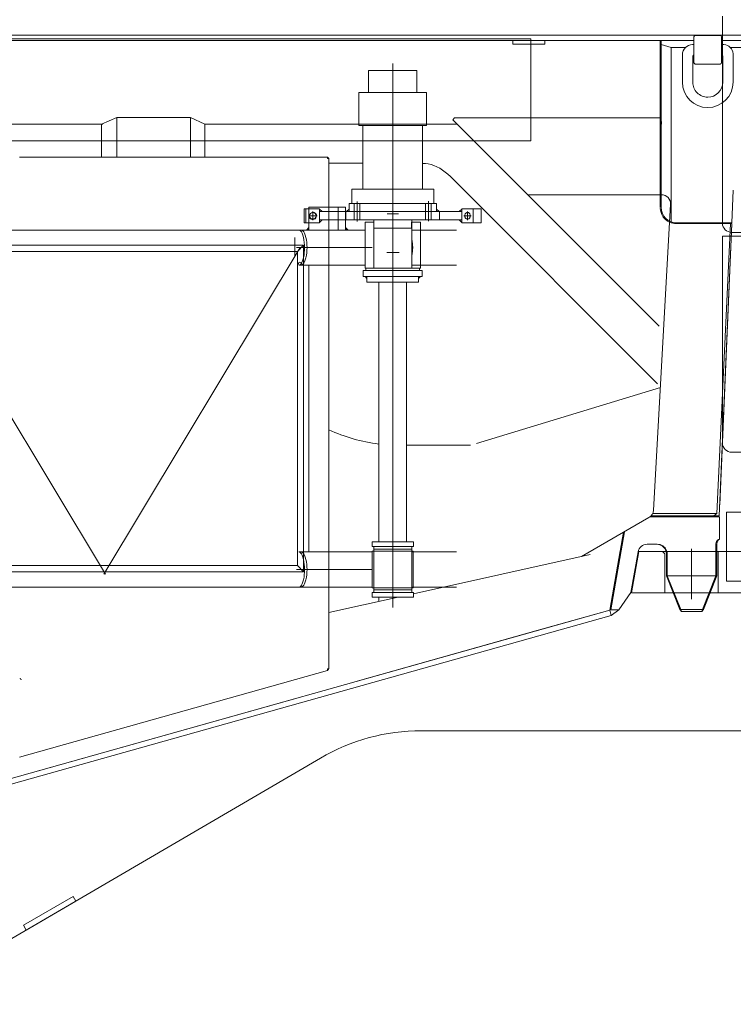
# Model space of a CAD drawing. Extents: x 9713 to 74602, y 19909 to 104081.
# Tile 15 of 25: x 64134 to 65685, y 22098 to 24238. Entities that reach past the tile are written whole.
import ezdxf

# ---------------------------------------------------------------- set-up
doc = ezdxf.new("R2010")
doc.units = 0
doc.header["$LTSCALE"] = 100
doc.header["$MEASUREMENT"] = 0
doc.linetypes.add('CENTER', pattern=[50.5, 30, -9, 2.5, -9])
doc.layers.add('11', color=7, linetype='Continuous')

# ---------------------------------------------------------------- blocks, each defined once
blk = doc.blocks.new('*G7')
at = {"layer": '11', "color": 7, "linetype": 'Continuous', "lineweight": 9}
for p, q in [((65661.8, 23796.1), (65661.8, 24246.1)), ((65661.8, 23318.1), (65661.8, 23768.1)), ((65661.8, 23768.1), (65708.7, 23768.1)), ((66172.2, 23776.1), (65681.8, 23776.1)), ((66172.2, 23298.1), (65681.8, 23298.1)), ((65670.5, 23168.1), (66922.3, 23168.1)), ((65670.5, 23018.1), (65670.5, 23168.1)), ((65464.3, 22992.1), (65480.2, 23082.1)), ((65480.2, 23082.1), (65670.5, 23082.1)), ((67964.3, 23018.1), (65670.5, 23018.1)), ((65969.8, 22992.1), (65464.3, 22992.1))]:
    blk.add_line(p, q, dxfattribs=at)
at = {"layer": '11', "color": 7, "linetype": 'CENTER', "lineweight": 9}
for p, q in [((65680.5, 23168.1), (66155.9, 23168.1)), ((65480.2, 23082.1), (65464.3, 22992.1)), ((65480.2, 23082.1), (65464.3, 22992.1)), ((65670.5, 23082.1), (65480.2, 23082.1)), ((65531.8, 23082.1), (65480.2, 23082.1)), ((65536.8, 23077.1), (65531.8, 23082.1)), ((65535.6, 23082.1), (65654, 23082.1)), ((65536.8, 22992.1), (65536.8, 23077.1)), ((65594.8, 22978.3), (65594.8, 23088.3)), ((65594.8, 23088.3), (65594.8, 22978.3)), ((65652.8, 22992.1), (65652.8, 23082.1)), ((65652.8, 23082.1), (65969.8, 23082.1)), ((65464.3, 22992.1), (65969.8, 22992.1)), ((65464.3, 22992.1), (65538.3, 22992.1)), ((65969.8, 22992.1), (65536.8, 22992.1)), ((65538.3, 22992.1), (65652.8, 22992.1))]:
    blk.add_line(p, q, dxfattribs=at)
at = {"layer": '11', "color": 7, "linetype": 'Continuous', "lineweight": 9}
for centre in [(65681.8, 23796.1), (65681.8, 23318.1)]:
    blk.add_arc(centre, 20, 180, -90, dxfattribs=at)
blk = doc.blocks.new('*G41')
at = {"layer": '11', "color": 7, "linetype": 'Continuous', "lineweight": 9}
for p, q in [((63588.3, 24193.1), (65599.8, 24193.1)), ((65786.3, 24205.1), (63596.3, 24205.1)), ((63596.3, 24193.1), (65526.5, 24193.1)), ((65516.5, 24193.1), (63596.3, 24193.1)), ((65244.9, 24197.1), (63719.8, 24197.1)), ((64686.8, 24193.1), (64652.6, 24193.1)), ((65205.8, 24185.1), (65205.8, 24193.1)), ((65205.8, 24193.1), (65275.8, 24193.1)), ((65244.9, 23975.1), (65244.9, 24197.1)), ((65275.8, 24193.1), (65275.8, 24185.1)), ((65599.8, 24193.1), (65518.5, 24193.1)), ((65526.5, 24193.1), (65526.5, 24030.1)), ((65599.8, 24193.1), (65528.5, 24193.1)), ((65528.5, 24193.1), (65528.5, 23830.1)), ((65599.8, 24201), (65599.8, 24145)), ((65656.8, 24204), (65602.8, 24204)), ((65659.8, 24145), (65659.8, 24201)), ((65659.8, 24193.1), (65786.3, 24193.1)), ((65787.7, 24193.1), (65659.8, 24193.1)), ((65787.7, 24193.1), (65659.8, 24193.1)), ((65265.8, 24185.1), (65205.8, 24185.1)), ((65259.8, 24185.1), (65265.8, 24185.1)), ((65275.8, 24185.1), (65265.8, 24185.1)), ((65550.4, 24178), (65528.5, 24184.7)), ((65550.4, 24178), (65581.6, 24178)), ((65550.4, 23799), (65550.4, 24178)), ((65599.8, 24184.2), (65596.8, 24184.2)), ((65664.8, 24184.2), (65659.8, 24184.2)), ((65679.3, 24178), (65779.8, 24178)), ((65574.8, 24162.2), (65574.8, 24102.5)), ((65597.3, 24102.5), (65597.3, 24159.7)), ((65599.3, 24161.7), (65599.8, 24161.7)), ((65659.8, 24161.7), (65660.3, 24161.7)), ((65662.3, 24159.7), (65662.3, 24102.5)), ((65684.8, 24102.5), (65684.8, 24164.2)), ((64944.9, 24128.1), (64892.4, 24128.1)), ((64892.4, 24128.1), (64892.4, 24080.1)), ((64997.4, 24128.1), (64944.9, 24128.1)), ((64997.4, 24080.1), (64997.4, 24128.1)), ((65602.8, 24142), (65656.8, 24142)), ((64871.4, 24008.1), (64871.4, 24080.1)), ((64871.4, 24080.1), (65018.4, 24080.1)), ((64892.4, 24080.1), (64997.4, 24080.1)), ((65018.4, 24080.1), (65018.4, 24008.1)), ((65550.4, 23799), (65550.4, 24040.3)), ((64344.8, 24025.6), (64311.4, 24011.1)), ((64344.8, 24025.6), (64344.8, 23939.6)), ((64504.8, 24025.6), (64344.8, 24025.6)), ((64504.8, 23939.6), (64504.8, 24025.6)), ((64536.2, 24011.1), (64504.8, 24025.6)), ((65075.2, 24020.9), (65079.4, 24025.1)), ((65524.1, 23571.9), (65075.2, 24020.9)), ((65079.4, 24025.1), (65526.5, 24025.1)), ((65526.5, 24025.1), (65526.5, 24011.1)), ((65528.5, 24035.9), (65528.5, 23857.9)), ((64314.7, 24011.1), (63596.3, 24011.1)), ((64311.4, 24011.1), (64311.6, 23939.6)), ((64536, 23939.6), (64536.2, 24011.1)), ((65085, 24011.1), (64536.2, 24011.1)), ((65018.4, 24008.1), (64871.4, 24008.1)), ((64879.9, 23870.1), (64879.9, 24008.1)), ((64879.9, 24008.1), (65009.9, 24008.1)), ((65009.9, 24008.1), (65009.9, 23870.1)), ((65529, 24011.1), (65526.5, 24011.1)), ((65526.5, 24011.1), (65526.5, 23830.1)), ((65526.5, 24011.1), (65526.5, 23857.9)), ((65529, 24017.1), (65529, 24011.1)), ((63719.8, 23975.1), (65244.9, 23975.1)), ((64803, 23939.6), (64132.9, 23939.6)), ((64806, 23936.6), (64803, 23939.6)), ((64803, 23939.6), (64803, 23936.6)), ((64806, 23936.6), (64803, 23939.6)), ((64805.7, 23936.6), (64803, 23939.3)), ((64803, 23939), (64805.4, 23936.6)), ((64805, 23936.6), (64803, 23938.6)), ((64803, 23938.3), (64804.7, 23936.6)), ((64804.3, 23936.6), (64803, 23937.9)), ((64803, 23937.6), (64804, 23936.6)), ((64803.6, 23936.6), (64803, 23937.2)), ((64803, 23936.9), (64803.3, 23936.6)), ((64803, 23936.6), (64806, 23936.6)), ((64806, 22827.6), (64806, 23936.6)), ((64806, 23926.5), (64879.9, 23926.5)), ((65070.5, 23897.2), (65520.7, 23447)), ((64855.9, 23839.1), (64855.9, 23870.1)), ((64855.9, 23870.1), (65033.9, 23870.1)), ((65009.9, 23870.1), (64879.9, 23870.1)), ((65033.9, 23870.1), (65033.9, 23839.1)), ((65682.4, 23797.1), (65685.4, 23867.7)), ((65682.4, 23797.1), (65685.4, 23867.7)), ((65238.2, 23857.9), (65529.2, 23857.9)), ((64752.2, 23797.1), (64752.2, 23827.1)), ((64752.2, 23827.1), (64756.2, 23827.1)), ((64785.9, 23827.1), (64756.2, 23827.1)), ((64756.2, 23827.1), (64756.2, 23797.1)), ((64762.7, 23781.2), (64762.7, 23831.2)), ((64762.7, 23831.2), (64842.3, 23831.2)), ((64785.9, 23797.1), (64785.9, 23827.1)), ((64785.9, 23826.8), (64791.6, 23821.1)), ((64785.9, 23821.1), (64785.9, 23826.8)), ((64826.5, 23781.1), (64826.5, 23831.2)), ((64842.3, 23831.2), (64842.3, 23781.2)), ((64849.8, 23826.8), (64844.2, 23821.1)), ((65039.8, 23839.1), (64849.8, 23839.1)), ((64849.8, 23839.1), (64849.8, 23821.1)), ((64849.8, 23821.1), (64849.8, 23826.8)), ((64944.9, 23839.1), (64855.9, 23839.1)), ((64861.3, 23821.1), (64861.3, 23839.1)), ((64873.3, 23821.1), (64873.3, 23839.1)), ((65033.9, 23839.1), (64944.9, 23839.1)), ((65016.3, 23839.1), (65016.3, 23821.1)), ((65028.3, 23839.1), (65028.3, 23821.1)), ((65039.8, 23821.1), (65039.8, 23839.1)), ((65039.8, 23826.8), (65045.5, 23821.1)), ((65039.8, 23821.1), (65039.8, 23826.8)), ((65095.1, 23826.8), (65089.5, 23821.1)), ((65095.1, 23797.1), (65095.1, 23827.1)), ((65095.1, 23827.1), (65120, 23827.1)), ((65095.1, 23821.1), (65095.1, 23826.8)), ((65136.8, 23827.1), (65120, 23827.1)), ((65120, 23827.1), (65120, 23797.1)), ((65136.8, 23797.1), (65136.8, 23827.1)), ((65549.2, 23836.7), (65511.9, 23172.2)), ((64785.9, 23803.1), (64785.9, 23821.1)), ((64785.9, 23821.1), (65095.1, 23821.1)), ((64791.6, 23821.1), (64785.9, 23821.1)), ((64842.8, 23821.1), (64842.8, 23803.1)), ((65046.8, 23821.1), (64842.8, 23821.1)), ((64844.2, 23821.1), (64849.8, 23821.1)), ((64849.8, 23821.1), (65039.8, 23821.1)), ((64861.3, 23803.1), (64861.3, 23821.1)), ((64862.4, 23821.1), (64872.3, 23821.1)), ((64873.3, 23803.1), (64873.3, 23821.1)), ((65016.3, 23821.1), (65016.3, 23803.1)), ((65028.3, 23821.1), (65028.3, 23803.1)), ((65045.5, 23821.1), (65039.8, 23821.1)), ((65046.8, 23803.1), (65046.8, 23821.1)), ((65089.5, 23821.1), (65095.1, 23821.1)), ((65095.1, 23821.1), (65095.1, 23803.1)), ((64756.2, 23797.1), (64752.2, 23797.1)), ((64756.2, 23797.1), (64785.9, 23797.1)), ((64762.7, 23786.8), (64757.1, 23781.2)), ((64759.2, 23781.2), (64758.1, 23782.2)), ((64758.7, 23782.8), (64760.3, 23781.2)), ((64761.4, 23781.2), (64759.3, 23783.3)), ((64759.8, 23783.9), (64762.6, 23781.2)), ((64762.7, 23782.1), (64760.4, 23784.5)), ((64761, 23785), (64762.7, 23783.2)), ((64762.7, 23784.4), (64761.5, 23785.6)), ((64762.1, 23786.2), (64762.7, 23785.5)), ((64762.7, 23781.2), (64762.7, 23786.8)), ((64762.7, 23786.6), (64762.7, 23786.7)), ((65095.1, 23803.1), (64785.9, 23803.1)), ((64785.9, 23797.5), (64791.6, 23803.1)), ((64791.6, 23803.1), (64785.9, 23803.1)), ((64785.9, 23803.1), (64785.9, 23797.5)), ((64842.3, 23786.8), (64847.9, 23781.2)), ((64842.3, 23781.2), (64842.3, 23786.8)), ((64842.3, 23786.6), (64842.3, 23786.7)), ((64843, 23786.2), (64842.3, 23785.5)), ((64842.3, 23784.4), (64843.5, 23785.6)), ((64844.1, 23785), (64842.3, 23783.2)), ((64842.3, 23782.1), (64844.6, 23784.5)), ((64845.2, 23783.9), (64842.5, 23781.2)), ((64842.8, 23803.1), (65046.8, 23803.1)), ((64843.6, 23781.2), (64845.8, 23783.3)), ((64846.3, 23782.8), (64844.7, 23781.2)), ((64845.9, 23781.2), (64846.9, 23782.2)), ((64884.9, 23698.1), (64884.9, 23798.1)), ((64884.9, 23798.1), (64903.9, 23798.1)), ((64903.6, 23797.2), (64903.6, 23803.1)), ((64903.6, 23803.1), (64910.7, 23803.1)), ((64903.6, 23704.1), (64903.6, 23797.2)), ((64903.9, 23798.1), (64903.9, 23785.1)), ((64903.9, 23785.1), (64985.8, 23785.1)), ((64910.6, 23803.1), (64910.6, 23803.1)), ((64910.7, 23803.1), (64979, 23803.1)), ((64986.1, 23803.1), (64979, 23803.1)), ((64979.1, 23803.1), (64979.1, 23803.1)), ((64985.8, 23785.1), (64985.8, 23798.1)), ((64985.8, 23798.1), (65004.9, 23798.1)), ((64986.1, 23797.7), (64985.8, 23797.4)), ((64986.1, 23797.2), (64986.1, 23803.1)), ((64986.1, 23797.2), (64986.1, 23704.1)), ((65004.9, 23798.1), (65004.9, 23698.1)), ((65095.1, 23797.5), (65089.5, 23803.1)), ((65089.5, 23803.1), (65095.1, 23803.1)), ((65095.1, 23803.1), (65095.1, 23797.5)), ((65120, 23797.1), (65095.1, 23797.1)), ((65120, 23797.1), (65136.8, 23797.1)), ((65551.5, 23797.1), (65561.5, 23797.1)), ((65551.5, 23797.1), (65561.5, 23797.1)), ((65679.1, 23795.1), (65561.4, 23795.1)), ((65561.5, 23797.1), (65682.4, 23797.1)), ((65561.5, 23797.1), (65682.4, 23797.1)), ((65649.6, 23165.2), (65679.2, 23795.1)), ((65654.8, 23159.9), (65682.3, 23795.1)), ((65655.8, 23184), (65682.3, 23795.1)), ((65682.3, 23795.1), (65679.2, 23795.1)), ((65679.2, 23795.1), (65682.3, 23795.1)), ((65682.3, 23795.1), (65681.9, 23786.8)), ((63656, 23781.2), (64740.8, 23781.2)), ((64740.8, 23781.2), (64745.5, 23781.2)), ((64884.8, 23781.2), (64745.5, 23781.2)), ((64757.1, 23781.2), (64762.7, 23781.2)), ((64757.6, 23781.6), (64758, 23781.2)), ((64842.3, 23781.2), (64762.7, 23781.2)), ((64847.9, 23781.2), (64842.3, 23781.2)), ((64847.5, 23781.6), (64847, 23781.2)), ((65083.7, 23781.2), (64986.1, 23781.2)), ((64986.1, 23781.2), (65083.7, 23781.2)), ((65004.9, 23705.1), (65004.9, 23781.2)), ((64751.1, 23748.1), (63456.1, 23748.1)), ((64737.6, 23734.6), (64751.1, 23748.1)), ((64737.6, 23734.6), (64751.1, 23748.1)), ((64751.1, 23748.1), (64751.1, 23038.1)), ((63469.6, 23734.6), (64737.6, 23734.6)), ((64737.6, 23051.6), (64737.6, 23734.6)), ((64745.5, 23705.1), (64740.7, 23705.1)), ((64745.5, 23705.1), (64884.8, 23705.1)), ((64751.1, 23705), (64762.4, 23705)), ((64762.4, 23705), (64762.4, 23081.2)), ((65004.9, 23698.1), (64884.9, 23698.1)), ((64886.4, 23693.1), (64886.4, 23698.1)), ((64886.4, 23698.1), (64903.6, 23698.1)), ((64903.6, 23704.1), (64903.6, 23698.1)), ((64903.6, 23698.1), (64910.7, 23698.1)), ((64910.6, 23698.1), (64910.6, 23698.2)), ((64986.1, 23698.1), (64979, 23698.1)), ((64986.1, 23705.1), (65083.7, 23705.1)), ((65083.7, 23705.1), (64986.1, 23705.1)), ((64986.1, 23704.1), (64986.1, 23698.1)), ((64986.1, 23698.1), (65003.4, 23698.1)), ((65003.4, 23698.1), (65003.4, 23693.1)), ((64880.8, 23680.1), (64880.8, 23693.1)), ((64880.8, 23693.1), (64886.4, 23693.1)), ((65008.8, 23680.1), (64880.8, 23680.1)), ((64888.8, 23675.9), (64884.6, 23680.1)), ((64884.6, 23680.1), (64888.8, 23680.1)), ((64886.4, 23693.1), (65003.4, 23693.1)), ((64888.8, 23680.1), (64888.8, 23668.1)), ((65000.8, 23680.1), (64888.8, 23680.1)), ((64888.8, 23680.1), (64888.8, 23675.9)), ((65000.8, 23668.1), (65000.8, 23680.1)), ((65000.8, 23675.9), (65005.1, 23680.1)), ((65005.1, 23680.1), (65000.8, 23680.1)), ((65000.8, 23680.1), (65000.8, 23675.9)), ((65003.4, 23693.1), (65008.8, 23693.1)), ((65008.8, 23693.1), (65008.8, 23680.1)), ((64888.8, 23668.1), (65000.8, 23668.1)), ((64914.7, 23172.3), (64914.7, 23668.1)), ((64975, 23668.1), (64975, 23105.5)), ((65127.3, 23317.2), (65526.9, 23438.6)), ((65113.8, 23313.1), (64975, 23313.1)), ((64914.7, 23105.5), (64914.7, 23172.3)), ((65509.8, 23165.2), (65649.6, 23165.2)), ((65649.6, 23165.2), (65643.4, 23159.9)), ((65502, 23156), (65355.3, 23071.4)), ((65655.4, 23157.9), (65504.3, 23157.9)), ((65643.4, 23159.9), (65506.7, 23159.9)), ((65506.7, 23159.9), (65654.8, 23159.9)), ((65655.4, 23109.1), (65655.4, 23157.9)), ((65416.8, 22954.8), (65446.7, 23124.1)), ((65448.9, 23125.4), (65418.9, 22955.4)), ((65446.7, 23124.1), (65440.7, 23090.3)), ((64989.8, 23103.1), (64899.8, 23103.1)), ((64899.8, 23103.1), (64899.8, 23093.1)), ((64914.7, 23105.5), (64914.7, 23103.1)), ((64914.7, 23103.1), (64917.6, 23103.1)), ((64972.1, 23103.1), (64917.6, 23103.1)), ((64975, 23103.1), (64972.1, 23103.1)), ((64975, 23105.5), (64975, 23103.1)), ((64989.8, 23093.1), (64989.8, 23103.1)), ((65498.1, 23097.9), (65519.8, 23097.9)), ((65647.7, 23029.1), (65647.7, 23099.9)), ((65649.8, 23029.1), (65649.8, 23099.1)), ((64740.8, 23081.2), (64745.5, 23081.2)), ((64745.5, 23081.2), (64900.4, 23081.2)), ((64762.4, 23081.2), (64751.1, 23081.2)), ((64899.8, 23093.1), (64989.8, 23093.1)), ((64900.4, 23083.1), (64900.4, 23003.1)), ((64989.3, 23083.1), (64900.4, 23083.1)), ((64903.6, 23087.2), (64903.6, 23093.1)), ((64903.6, 23093.1), (64910.7, 23093.1)), ((64903.6, 22999.1), (64903.6, 23087.2)), ((64903.6, 23087.2), (64986.1, 23087.2)), ((64910.6, 23093.1), (64910.6, 23093.1)), ((64972.4, 23083.1), (64917.4, 23083.1)), ((64986.1, 23093.1), (64979, 23093.1)), ((64979.1, 23093.1), (64979.1, 23093.1)), ((64986.1, 23087.2), (64986.1, 23093.1)), ((64986.1, 23087.2), (64986.1, 22999.1)), ((65083.7, 23081.2), (64986.1, 23081.2)), ((64986.1, 23081.2), (65083.7, 23081.2)), ((64989.3, 23003.1), (64989.3, 23083.1)), ((64989.3, 23081.2), (64989.3, 23005.1)), ((65374.3, 23075.6), (64989.8, 22990.5)), ((65416.8, 22954.8), (65439.6, 23083.9)), ((65462.8, 22993.1), (65478.4, 23081.4)), ((65539.8, 23077.9), (65539.8, 23029.1)), ((65541.8, 23077.9), (65541.8, 23029.5)), ((64751.1, 23038.1), (63456.1, 23038.1)), ((63469.6, 23051.6), (64737.6, 23051.6)), ((64751.1, 23038.1), (64737.6, 23051.6)), ((64737.6, 23051.6), (64751.1, 23038.1)), ((65539.8, 23029.1), (65568.8, 22955.9)), ((65541.8, 23029.5), (65571, 22955.9)), ((65542, 23029.1), (65647.7, 23029.1)), ((65618.7, 22955.9), (65647.7, 23029.1)), ((65620.8, 22955.9), (65649.8, 23029.1)), ((65647.8, 23029.5), (65649.8, 23029.1)), ((64741.5, 23005.1), (63860.6, 23005.1)), ((64745.5, 23005.1), (64740.7, 23005.1)), ((64900.4, 23005.1), (64745.5, 23005.1)), ((64899.8, 22983.1), (64899.8, 22993.1)), ((64899.8, 22993.1), (64989.8, 22993.1)), ((64900.4, 23003.1), (64989.3, 23003.1)), ((64903.6, 22999.1), (64986.1, 22999.1)), ((64903.6, 22999.1), (64903.6, 22993.1)), ((64903.6, 22993.1), (64910.7, 22993.1)), ((64910.6, 22993.1), (64910.6, 22993.2)), ((64972.4, 23003.1), (64917.4, 23003.1)), ((64986.1, 22993.1), (64979, 22993.1)), ((64979.1, 22993.1), (64979.1, 22993.2)), ((64986.1, 23005.1), (65083.7, 23005.1)), ((65083.7, 23005.1), (64986.1, 23005.1)), ((64986.1, 22999.1), (64986.1, 22993.1)), ((64989.8, 22993.1), (64989.8, 22983.1)), ((65436.7, 22955.4), (65462.8, 22993.1)), ((64956.5, 22983.1), (64806, 22949.8)), ((64989.8, 22983.1), (64899.8, 22983.1)), ((64914.7, 22973.9), (64914.7, 22983.1)), ((65416.8, 22954.8), (63126.5, 22310.8)), ((64867.2, 22800.2), (65416.8, 22954.8)), ((65260.8, 22910.9), (65416.8, 22954.8)), ((65406.5, 22951.9), (65416.8, 22954.8)), ((65416.8, 22954.8), (65406.5, 22951.9)), ((65406.5, 22951.9), (65416.8, 22954.8)), ((65416.8, 22954.8), (65418.9, 22955.4)), ((65420, 22943.2), (65416.8, 22954.8)), ((65420, 22943.2), (65416.8, 22954.8)), ((65420, 22943.2), (65416.8, 22954.8)), ((65418.9, 22955.4), (65436.7, 22955.4)), ((65418.9, 22955.4), (65436.7, 22955.4)), ((65418.9, 22955.4), (65436.7, 22955.4)), ((65436.7, 22955.4), (65420, 22943.2)), ((65571, 22955.9), (65568.8, 22955.9)), ((65568.8, 22955.9), (65572.5, 22951.9)), ((65568.8, 22955.9), (65572.5, 22951.9)), ((65571, 22955.9), (65618.7, 22955.9)), ((65572.5, 22951.9), (65571, 22955.9)), ((65572.5, 22951.9), (65617.1, 22951.9)), ((65617.1, 22951.9), (65618.7, 22955.9)), ((65620.8, 22955.9), (65617.1, 22951.9)), ((65617.1, 22951.9), (65620.8, 22955.9)), ((65618.7, 22955.9), (65620.8, 22955.9)), ((63139.8, 22302.1), (65420, 22943.2)), ((65406.5, 22939.4), (65420, 22943.2)), ((64867.2, 22800.2), (65260.8, 22910.9)), ((64132.9, 22635.1), (64803, 22823.8)), ((64806, 22827.6), (64803, 22823.8)), ((64803, 22826.9), (64806, 22827.6)), ((64803, 22823.8), (64806, 22827.6)), ((64803, 22823.8), (64803, 22826.9)), ((64803, 22826.7), (64804.3, 22825.4)), ((64804, 22825), (64803, 22826)), ((64803, 22825.3), (64803.7, 22824.6)), ((64803.3, 22824.2), (64803, 22824.6)), ((64803, 22823.9), (64803, 22823.9)), ((64803.4, 22824.3), (64803.4, 22827)), ((64804.6, 22825.8), (64803.4, 22827)), ((64803.9, 22827.1), (64803.9, 22824.9)), ((64804, 22827.1), (64804.9, 22826.2)), ((64804.4, 22825.5), (64804.4, 22827.2)), ((64805.2, 22826.6), (64804.6, 22827.3)), ((64804.9, 22827.3), (64804.9, 22826.2)), ((64805.1, 22827.4), (64805.5, 22827)), ((64805.4, 22826.8), (64805.4, 22827.5)), ((64805.8, 22827.4), (64805.7, 22827.4)), ((64805.9, 22827.6), (64805.9, 22827.4)), ((63123.9, 22310.1), (64739.5, 22764.3)), ((63126.5, 22310.8), (64739.5, 22764.3))]:
    blk.add_line(p, q, dxfattribs=at)
at = {"layer": '11', "color": 7, "linetype": 'CENTER', "lineweight": 9}
for p, q in [((64944.9, 23710.2), (64944.9, 24143.5)), ((64944.8, 23656.4), (64944.8, 23847.3)), ((64867.3, 23799.7), (64867.3, 23843)), ((64944.8, 23821.1), (64944.8, 23839.1)), ((64944.8, 23670.4), (64944.8, 23834.3)), ((64944.9, 23720.5), (64944.9, 23827.6)), ((65022.3, 23800.1), (65022.3, 23844)), ((64761.7, 23812.1), (64780.5, 23812.1)), ((64771.1, 23802.7), (64771.1, 23821.2)), ((64932.5, 23816.1), (64957.5, 23816.1)), ((64944.9, 23693.3), (64944.9, 23805.4)), ((65115.3, 23812.1), (65099.8, 23812.1)), ((65107.5, 23802.7), (65107.5, 23821.2)), ((64944.9, 23798.7), (64944.9, 22990.1)), ((64944.9, 22990.1), (64944.9, 23798.7)), ((64731.9, 23723), (64731.9, 23765.2)), ((64320, 23033.1), (63887.3, 23753.1)), ((64743.4, 23743.1), (64316.9, 23033.1)), ((64735.8, 23743.1), (64900.4, 23743.1)), ((64932.2, 23732.1), (64959.1, 23732.1)), ((64944.8, 23680.1), (64944.8, 23103.1)), ((64944.8, 22969.3), (64944.8, 23125.3)), ((64944.8, 22960.4), (64944.8, 23124.3)), ((64735.8, 23043.1), (64900.4, 23043.1))]:
    blk.add_line(p, q, dxfattribs=at)
at = {"layer": '11', "color": 7, "linetype": 'Continuous', "lineweight": 9}
for points in [[(65009.9, 23926), (65015.8, 23925.8), (65021.8, 23924.9), (65028.1, 23923.5), (65034.4, 23921.4), (65040.7, 23918.7), (65047, 23915.4), (65053.1, 23911.6), (65059.2, 23907.2), (65065, 23902.4), (65070.5, 23897.2)], [(65101.6, 23812.1), (65101.7, 23813.2), (65101.9, 23814.2), (65102.2, 23815.3), (65102.7, 23816.3), (65103.3, 23817.2), (65104.1, 23818), (65104.9, 23818.6), (65105.8, 23819), (65106.7, 23819.3), (65107.5, 23819.3)], [(65107.5, 23804.9), (65106.7, 23805), (65105.8, 23805.2), (65104.9, 23805.7), (65104.1, 23806.3), (65103.3, 23807), (65102.7, 23807.9), (65102.2, 23809), (65101.9, 23810), (65101.7, 23811.1), (65101.6, 23812.1)], [(65107.5, 23819.3), (65108.4, 23819.3), (65109.3, 23819), (65110.1, 23818.6), (65111, 23818), (65111.7, 23817.2), (65112.3, 23816.3), (65112.8, 23815.3), (65113.2, 23814.2), (65113.4, 23813.2), (65113.4, 23812.1)], [(65113.4, 23812.1), (65113.4, 23811.1), (65113.2, 23810), (65112.8, 23809), (65112.3, 23807.9), (65111.7, 23807), (65111, 23806.3), (65110.1, 23805.7), (65109.3, 23805.2), (65108.4, 23805), (65107.5, 23804.9)], [(64740.8, 23781.2), (64742.6, 23780.7), (64744.4, 23779.4), (64746.2, 23777.2), (64747.9, 23774), (64749.5, 23769.9), (64750.8, 23765.1), (64751.8, 23759.8), (64752.5, 23754.2), (64753, 23748.6), (64753.1, 23743.1)], [(64745.5, 23781.2), (64747.4, 23780.8), (64749.3, 23779.5), (64751.2, 23777.3), (64753, 23774.1), (64754.7, 23770), (64756, 23765.2), (64757.1, 23759.9), (64757.9, 23754.3), (64758.3, 23748.6), (64758.5, 23743.1)], [(64986.1, 23761.5), (64986.5, 23759.9), (64986.8, 23758.1), (64987.2, 23756.3), (64987.4, 23754.5), (64987.7, 23752.6), (64987.9, 23750.7), (64988, 23748.8), (64988.1, 23746.9), (64988.2, 23745), (64988.2, 23743.1)], [(64753.1, 23743.1), (64753, 23737.6), (64752.6, 23731.9), (64751.9, 23726.3), (64750.9, 23721), (64749.7, 23716.2), (64748.2, 23712.1), (64746.6, 23709), (64744.9, 23706.7), (64743.2, 23705.5), (64741.5, 23705.1)], [(64758.5, 23743.1), (64758.3, 23737.6), (64757.9, 23731.9), (64757.1, 23726.3), (64756, 23721), (64754.7, 23716.2), (64753, 23712.1), (64751.2, 23709), (64749.3, 23706.7), (64747.4, 23705.5), (64745.5, 23705.1)], [(64988.2, 23743.1), (64988.2, 23741.2), (64988.1, 23739.3), (64988, 23737.4), (64987.9, 23735.5), (64987.7, 23733.6), (64987.4, 23731.7), (64987.2, 23729.9), (64986.8, 23728.1), (64986.5, 23726.4), (64986.1, 23724.7)], [(65519.8, 23097.9), (65523, 23097.8), (65526.1, 23097.3), (65529.2, 23096.2), (65532, 23094.7), (65534.7, 23092.7), (65537, 23090.3), (65538.9, 23087.6), (65540.4, 23084.6), (65541.3, 23081.3), (65541.8, 23077.9)], [(65647.7, 23099.9), (65647.9, 23101.2), (65648.3, 23102.5), (65648.9, 23103.7), (65649.5, 23104.9), (65650.3, 23105.9), (65651.2, 23106.8), (65652.2, 23107.6), (65653.2, 23108.2), (65654.3, 23108.7), (65655.4, 23109.1)], [(64740.8, 23081.2), (64742.6, 23080.7), (64744.4, 23079.4), (64746.2, 23077.2), (64747.9, 23074), (64749.5, 23069.9), (64750.8, 23065.1), (64751.8, 23059.8), (64752.5, 23054.2), (64753, 23048.6), (64753.1, 23043.1)], [(64745.5, 23081.2), (64747.4, 23080.8), (64749.3, 23079.5), (64751.2, 23077.3), (64753, 23074.1), (64754.7, 23070), (64756, 23065.2), (64757.1, 23059.9), (64757.9, 23054.3), (64758.3, 23048.6), (64758.5, 23043.1)], [(64753.1, 23043.1), (64753, 23037.6), (64752.6, 23031.9), (64751.9, 23026.3), (64750.9, 23021), (64749.7, 23016.2), (64748.2, 23012.1), (64746.6, 23009), (64744.9, 23006.7), (64743.2, 23005.5), (64741.5, 23005.1)], [(64758.5, 23043.1), (64758.3, 23037.6), (64757.9, 23031.9), (64757.1, 23026.3), (64756, 23021), (64754.7, 23016.2), (64753, 23012.1), (64751.2, 23009), (64749.3, 23006.7), (64747.4, 23005.5), (64745.5, 23005.1)]]:
    blk.add_lwpolyline(points, dxfattribs=at)
for centre, radius in [((64771.1, 23812.1), 6.92), ((64743.1, 23708.1), 3.5)]:
    blk.add_circle(centre, radius, dxfattribs=at)
for centre, radius, start, end in [((65602.8, 24201), 3, 90, 180), ((65656.8, 24201), 3, 0, 89.9417), ((65596.8, 24162.2), 22, 90, 180), ((65664.8, 24164.2), 20, 0, 89.9825), ((65599.3, 24159.7), 2, 90, 180), ((65660.3, 24159.7), 2, 0, 90), ((65602.8, 24145), 3, 180, -89.7665), ((65656.8, 24145), 3, -90, -0.1165), ((65629.8, 24102.5), 55, 180, 0), ((65629.8, 24102.5), 32.5, 180, -89.9946), ((65629.8, 24102.5), 32.5, -90, -0.0054), ((65561.5, 24030.1), 35, 180, -158.2014), ((65529.2, 23837.9), 20, -3.2462, 90), ((65561.4, 23830.1), 35, -176.3404, -89.9999), ((65561.5, 23830.1), 33, 180, -90), ((64771.1, 23812.1), 8, -170.0057, 99.9943), ((65561.4, 23830.1), 35, -114.2829, -90), ((64959.6, 23678.1), 365, -114.8836, -97.0662), ((65492, 23173.3), 20, -60.0192, -3.2482), ((65498.1, 23077.9), 20, 90.0011, 169.9931), ((65519.8, 23077.9), 20, -0.0026, 90), ((65659.8, 23100.1), 10, 116.0775, -174.18), ((64137.4, 22807.1), 2.9, 180, -90)]:
    blk.add_arc(centre, radius, start, end, dxfattribs=at)

msp = doc.modelspace()

# ---------------------------------------------------------------- linework, layer by layer
at = {"layer": '11', "color": 7, "linetype": 'Continuous', "lineweight": 9}
for p, q in [((65138.7, 22692.7), (65007.1, 22692.7)), ((65213.8, 22692.7), (65138.7, 22692.7)), ((65948.8, 22692.7), (65213.8, 22692.7)), ((65213.8, 22692.7), (65222.2, 22692.7)), ((64787.5, 22633.2), (63871.9, 22097.9)), ((64249.6, 22332.6), (64142, 22269.7)), ((64255.7, 22322.3), (64249.6, 22332.6)), ((64148, 22259.3), (64247.1, 22317.2)), ((64247.1, 22317.2), (64255.7, 22322.3)), ((64142, 22269.7), (64148, 22259.3))]:
    msp.add_line(p, q, dxfattribs=at)
msp.add_arc((65007.1, 22257.7), 435, 89.9993, 120.3126, dxfattribs=at)

# ---------------------------------------------------------------- block references
at = {"color": 7, "linetype": 'Continuous', "lineweight": 9}
for name in ['*G7', '*G41']:
    msp.add_blockref(name, (0, 0), dxfattribs=at)

doc.saveas('drawing.dxf')
